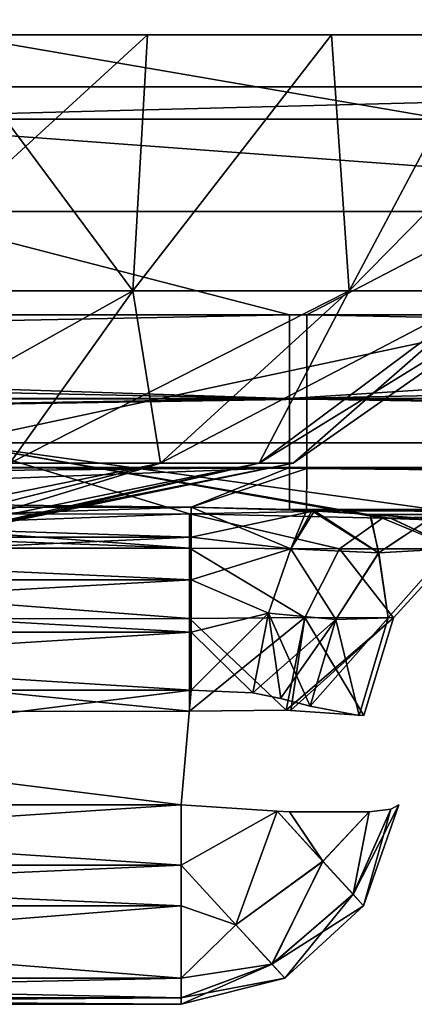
# Model space of a CAD drawing. Header units: millimetres. Extents: x -125 to 125, y -4 to 53.
# Tile 104 of 166: x 40.672 to 41.576, y -3.1 to -0.846. Entities that reach past the tile are written whole.
import ezdxf

# ---------------------------------------------------------------- set-up
doc = ezdxf.new("R2010")
doc.units = ezdxf.units.MM
doc.header["$LTSCALE"] = 65.185185
for name, color, linetype in [('100', 7, 'CONTINUOUS'), ('102', 7, 'CONTINUOUS'), ('108', 7, 'CONTINUOUS'), ('112', 7, 'CONTINUOUS'), ('123', 7, 'CONTINUOUS'), ('124', 7, 'CONTINUOUS'), ('133', 7, 'CONTINUOUS'), ('134', 7, 'CONTINUOUS'), ('137', 7, 'CONTINUOUS'), ('138', 7, 'CONTINUOUS'), ('141', 7, 'CONTINUOUS'), ('147', 7, 'CONTINUOUS'), ('150', 7, 'CONTINUOUS'), ('151', 7, 'CONTINUOUS'), ('153', 7, 'CONTINUOUS'), ('154', 7, 'CONTINUOUS'), ('168', 7, 'CONTINUOUS'), ('169', 7, 'CONTINUOUS'), ('171', 7, 'CONTINUOUS'), ('172', 7, 'CONTINUOUS'), ('174', 7, 'CONTINUOUS'), ('175', 7, 'CONTINUOUS'), ('179', 7, 'CONTINUOUS'), ('180', 7, 'CONTINUOUS'), ('197', 7, 'CONTINUOUS'), ('198', 7, 'CONTINUOUS'), ('199', 7, 'CONTINUOUS'), ('200', 7, 'CONTINUOUS'), ('4', 7, 'CONTINUOUS'), ('84', 7, 'CONTINUOUS'), ('88', 7, 'CONTINUOUS'), ('92', 7, 'CONTINUOUS'), ('96', 7, 'CONTINUOUS')]:
    doc.layers.add(name, color=color, linetype=linetype)

msp = doc.modelspace()

# ---------------------------------------------------------------- linework, layer by layer
at = {"layer": '100', "color": 7, "linetype": 'CONTINUOUS'}
for points in [[(42.9988, -1.2857, 45.6555), (40.5184, -1.8146, 46.4524), (34.399, -1.2857, 45.6305), (42.9988, -1.2857, 45.6555)], [(49.5225, -1.8146, 46.483), (40.5184, -1.8146, 46.4524), (42.9988, -1.2857, 45.6555), (49.5225, -1.8146, 46.483)], [(39.9998, -1.9778, 47.0635), (40.5184, -1.8146, 46.4524), (41.0604, -1.9774, 47.064), (39.9998, -1.9778, 47.0635)], [(40.5184, -1.8146, 46.4524), (49.5225, -1.8146, 46.483), (41.0604, -1.9774, 47.064), (40.5184, -1.8146, 46.4524)], [(41.0604, -1.9774, 47.064), (49.5225, -1.8146, 46.483), (41.5026, -1.9876, 47.1514), (41.0604, -1.9774, 47.064)], [(41.5026, -1.9876, 47.1514), (49.5225, -1.8146, 46.483), (41.5233, -1.9884, 47.1603), (41.5026, -1.9876, 47.1514)], [(49.5225, -1.8146, 46.483), (41.8587, -2, 47.4015), (41.5233, -1.9884, 47.1603), (49.5225, -1.8146, 46.483)]]:
    msp.add_3dface(points, dxfattribs=at)
at = {"layer": '102', "color": 7, "linetype": 'CONTINUOUS'}
for points in [[(34.399, -1.2857, -45.6305), (40.5184, -1.8146, -46.4524), (42.9988, -1.2857, -45.6555), (34.399, -1.2857, -45.6305)], [(40.5184, -1.8146, -46.4524), (49.5225, -1.8146, -46.483), (42.9988, -1.2857, -45.6555), (40.5184, -1.8146, -46.4524)], [(41.0604, -1.9774, -47.064), (40.5184, -1.8146, -46.4524), (39.9998, -1.9778, -47.0635), (41.0604, -1.9774, -47.064)], [(41.8587, -2, -47.4015), (40.5184, -1.8146, -46.4524), (41.5227, -1.9884, -47.16), (41.8587, -2, -47.4015)], [(40.5184, -1.8146, -46.4524), (41.8587, -2, -47.4015), (49.5225, -1.8146, -46.483), (40.5184, -1.8146, -46.4524)], [(41.5026, -1.9876, -47.1514), (40.5184, -1.8146, -46.4524), (41.0604, -1.9774, -47.064), (41.5026, -1.9876, -47.1514)], [(41.5227, -1.9884, -47.16), (40.5184, -1.8146, -46.4524), (41.5026, -1.9876, -47.1514), (41.5227, -1.9884, -47.16)]]:
    msp.add_3dface(points, dxfattribs=at)
at = {"layer": '108', "color": 7, "linetype": 'CONTINUOUS'}
for points in [[(43.0011, -1, -44.9557), (34.4009, -1, -44.9306), (40.1332, -1.0742, -45.3247), (43.0011, -1, -44.9557)], [(43.0011, -1, -44.9557), (40.1332, -1.0742, -45.3247), (49.0517, -1.0742, -45.3546), (43.0011, -1, -44.9557)], [(34.399, -1.2857, -45.6305), (42.9988, -1.2857, -45.6555), (40.1332, -1.0742, -45.3247), (34.399, -1.2857, -45.6305)], [(40.1332, -1.0742, -45.3247), (42.9988, -1.2857, -45.6555), (49.0517, -1.0742, -45.3546), (40.1332, -1.0742, -45.3247)]]:
    msp.add_3dface(points, dxfattribs=at)
at = {"layer": '112', "color": 7, "linetype": 'CONTINUOUS'}
for points in [[(34.4009, -1, 44.9306), (43.0011, -1, 44.9557), (40.1332, -1.0742, 45.3247), (34.4009, -1, 44.9306)], [(43.0011, -1, 44.9557), (49.0517, -1.0742, 45.3546), (40.1332, -1.0742, 45.3247), (43.0011, -1, 44.9557)], [(42.9988, -1.2857, 45.6555), (34.399, -1.2857, 45.6305), (40.1332, -1.0742, 45.3247), (42.9988, -1.2857, 45.6555)], [(49.0517, -1.0742, 45.3546), (42.9988, -1.2857, 45.6555), (40.1332, -1.0742, 45.3247), (49.0517, -1.0742, 45.3546)]]:
    msp.add_3dface(points, dxfattribs=at)
at = {"layer": '123', "color": 7, "linetype": 'CONTINUOUS'}
for points in [[(40.3233, -1.4666, 1.8338), (40.931, -1.4666, 1.6126), (40.4947, -0.8814, 2.1673), (40.3233, -1.4666, 1.8338)], [(40.4947, -0.8814, 2.1673), (40.931, -1.4666, 1.6126), (40.9645, -0.8814, 2.0029), (40.4947, -0.8814, 2.1673)], [(40.931, -1.4666, 1.6126), (41.4264, -1.4666, 1.1969), (41.386, -0.8814, 1.738), (40.931, -1.4666, 1.6126)], [(40.9645, -0.8814, 2.0029), (40.931, -1.4666, 1.6126), (41.386, -0.8814, 1.738), (40.9645, -0.8814, 2.0029)], [(41.386, -0.8814, 1.738), (41.4264, -1.4666, 1.1969), (41.738, -0.8814, 1.386), (41.386, -0.8814, 1.738)], [(41.4264, -1.4666, 1.1969), (41.7498, -1.4666, 0.6369), (41.738, -0.8814, 1.386), (41.4264, -1.4666, 1.1969)], [(40.3233, -1.4666, 1.8338), (40.6491, -1.8612, 1.1243), (40.931, -1.4666, 1.6126), (40.3233, -1.4666, 1.8338)], [(40.6491, -1.8612, 1.1243), (40.9945, -1.8612, 0.8345), (40.931, -1.4666, 1.6126), (40.6491, -1.8612, 1.1243)], [(40.931, -1.4666, 1.6126), (40.9945, -1.8612, 0.8345), (41.4264, -1.4666, 1.1969), (40.931, -1.4666, 1.6126)], [(40.9945, -1.8612, 0.8345), (41.22, -1.8612, 0.444), (41.4264, -1.4666, 1.1969), (40.9945, -1.8612, 0.8345)], [(41.4264, -1.4666, 1.1969), (41.22, -1.8612, 0.444), (41.7498, -1.4666, 0.6369), (41.4264, -1.4666, 1.1969)], [(41.22, -1.8612, 0.444), (41.2983, -1.8612), (41.7498, -1.4666, 0.6369), (41.22, -1.8612, 0.444)], [(41.2983, -1.8612), (41.8621, -1.4666), (41.7498, -1.4666, 0.6369), (41.2983, -1.8612)], [(40.6491, -1.8612, 1.1243), (40.4423, -2, 0.4423), (40.9945, -1.8612, 0.8345), (40.6491, -1.8612, 1.1243)], [(40.4423, -2, 0.4423), (40.5417, -2, 0.3128), (40.9945, -1.8612, 0.8345), (40.4423, -2, 0.4423)], [(40.9945, -1.8612, 0.8345), (40.5417, -2, 0.3128), (41.22, -1.8612, 0.444), (40.9945, -1.8612, 0.8345)], [(40.5417, -2, 0.3128), (40.6042, -2, 0.1619), (41.22, -1.8612, 0.444), (40.5417, -2, 0.3128)], [(40.6042, -2, 0.1619), (40.6256, -2), (41.22, -1.8612, 0.444), (40.6042, -2, 0.1619)], [(41.22, -1.8612, 0.444), (40.6256, -2), (41.2983, -1.8612), (41.22, -1.8612, 0.444)]]:
    msp.add_3dface(points, dxfattribs=at)
at = {"layer": '124', "color": 7, "linetype": 'CONTINUOUS'}
for points in [[(40.9645, -0.8814, -2.0029), (40.3233, -1.4666, -1.8338), (40.4947, -0.8814, -2.1673), (40.9645, -0.8814, -2.0029)], [(40.931, -1.4666, -1.6126), (40.3233, -1.4666, -1.8338), (40.9645, -0.8814, -2.0029), (40.931, -1.4666, -1.6126)], [(41.4264, -1.4666, -1.1969), (40.931, -1.4666, -1.6126), (41.386, -0.8814, -1.738), (41.4264, -1.4666, -1.1969)], [(41.386, -0.8814, -1.738), (40.931, -1.4666, -1.6126), (40.9645, -0.8814, -2.0029), (41.386, -0.8814, -1.738)], [(41.738, -0.8814, -1.386), (41.4264, -1.4666, -1.1969), (41.386, -0.8814, -1.738), (41.738, -0.8814, -1.386)], [(41.7498, -1.4666, -0.6369), (41.4264, -1.4666, -1.1969), (42.0029, -0.8814, -0.9645), (41.7498, -1.4666, -0.6369)], [(42.0029, -0.8814, -0.9645), (41.4264, -1.4666, -1.1969), (41.738, -0.8814, -1.386), (42.0029, -0.8814, -0.9645)], [(40.931, -1.4666, -1.6126), (40.2254, -1.8612, -1.2785), (40.3233, -1.4666, -1.8338), (40.931, -1.4666, -1.6126)], [(40.6491, -1.8612, -1.1243), (40.2254, -1.8612, -1.2785), (40.931, -1.4666, -1.6126), (40.6491, -1.8612, -1.1243)], [(41.4264, -1.4666, -1.1969), (40.6491, -1.8612, -1.1243), (40.931, -1.4666, -1.6126), (41.4264, -1.4666, -1.1969)], [(40.9945, -1.8612, -0.8345), (40.6491, -1.8612, -1.1243), (41.4264, -1.4666, -1.1969), (40.9945, -1.8612, -0.8345)], [(41.7498, -1.4666, -0.6369), (40.9945, -1.8612, -0.8345), (41.4264, -1.4666, -1.1969), (41.7498, -1.4666, -0.6369)], [(41.22, -1.8612, -0.444), (40.9945, -1.8612, -0.8345), (41.7498, -1.4666, -0.6369), (41.22, -1.8612, -0.444)], [(41.8621, -1.4666), (41.22, -1.8612, -0.444), (41.7498, -1.4666, -0.6369), (41.8621, -1.4666)], [(41.8621, -1.4666), (41.2983, -1.8612), (41.22, -1.8612, -0.444), (41.8621, -1.4666)], [(40.4423, -2, -0.4423), (40.3128, -2, -0.5417), (40.9945, -1.8612, -0.8345), (40.4423, -2, -0.4423)], [(40.9945, -1.8612, -0.8345), (40.3128, -2, -0.5417), (40.6491, -1.8612, -1.1243), (40.9945, -1.8612, -0.8345)], [(40.5417, -2, -0.3128), (40.4423, -2, -0.4423), (40.9945, -1.8612, -0.8345), (40.5417, -2, -0.3128)], [(40.6042, -2, -0.1619), (40.5417, -2, -0.3128), (41.22, -1.8612, -0.444), (40.6042, -2, -0.1619)], [(41.22, -1.8612, -0.444), (40.5417, -2, -0.3128), (40.9945, -1.8612, -0.8345), (41.22, -1.8612, -0.444)], [(41.2983, -1.8612), (40.6042, -2, -0.1619), (41.22, -1.8612, -0.444), (41.2983, -1.8612)], [(40.6256, -2), (40.6042, -2, -0.1619), (41.2983, -1.8612), (40.6256, -2)]]:
    msp.add_3dface(points, dxfattribs=at)
at = {"layer": '133', "color": 7, "linetype": 'CONTINUOUS'}
for points in [[(38.9582, -3.1, 48.0119), (41.0418, -3.1, 48.0119), (38.9582, -3.1, 48.6956), (38.9582, -3.1, 48.0119)], [(41.0418, -3.1, 48.0119), (41.0418, -3.1, 48.6956), (38.9582, -3.1, 48.6956), (41.0418, -3.1, 48.0119)]]:
    msp.add_3dface(points, dxfattribs=at)
at = {"layer": '134', "color": 7, "linetype": 'CONTINUOUS'}
for points in [[(41.0648, -2.3811, 49.2167), (38.9352, -2.3811, 49.2167), (41.0418, -2.6436, 49.1937), (41.0648, -2.3811, 49.2167)], [(41.0418, -2.6436, 49.1937), (38.9352, -2.3811, 49.2167), (38.9582, -2.6436, 49.1937), (41.0418, -2.6436, 49.1937)]]:
    msp.add_3dface(points, dxfattribs=at)
at = {"layer": '137', "color": 7, "linetype": 'CONTINUOUS'}
for points in [[(41.0418, -3.1, -48.6956), (41.0418, -3.1, -48.0119), (38.9582, -3.1, -48.0119), (41.0418, -3.1, -48.6956)], [(38.9582, -3.1, -48.6956), (41.0418, -3.1, -48.6956), (38.9582, -3.1, -48.0119), (38.9582, -3.1, -48.6956)]]:
    msp.add_3dface(points, dxfattribs=at)
at = {"layer": '138', "color": 7, "linetype": 'CONTINUOUS'}
for points in [[(38.9582, -2.6436, -49.1937), (38.9352, -2.3811, -49.2167), (41.0648, -2.3811, -49.2167), (38.9582, -2.6436, -49.1937)], [(41.0418, -2.6436, -49.1937), (38.9582, -2.6436, -49.1937), (41.0648, -2.3811, -49.2167), (41.0418, -2.6436, -49.1937)]]:
    msp.add_3dface(points, dxfattribs=at)
at = {"layer": '141', "color": 7, "linetype": 'CONTINUOUS'}
for points in [[(41.4596, -2.8748, 48.0119), (41.5399, -2.6436, 48.0119), (41.4597, -2.8745, 48.6956), (41.4596, -2.8748, 48.0119)], [(41.5399, -2.6436, 48.0119), (41.5399, -2.6436, 48.6956), (41.4597, -2.8745, 48.6956), (41.5399, -2.6436, 48.0119)], [(41.2789, -3.0402, 48.0119), (41.4596, -2.8748, 48.0119), (41.2791, -3.0401, 48.6956), (41.2789, -3.0402, 48.0119)], [(41.2791, -3.0401, 48.6956), (41.4596, -2.8748, 48.0119), (41.4597, -2.8745, 48.6956), (41.2791, -3.0401, 48.6956)], [(41.0418, -3.1, 48.6956), (41.2789, -3.0402, 48.0119), (41.2791, -3.0401, 48.6956), (41.0418, -3.1, 48.6956)], [(41.0418, -3.1, 48.6956), (41.0418, -3.1, 48.0119), (41.2789, -3.0402, 48.0119), (41.0418, -3.1, 48.6956)]]:
    msp.add_3dface(points, dxfattribs=at)
at = {"layer": '147', "color": 7, "linetype": 'CONTINUOUS'}
for points in [[(41.4596, -2.8748, -48.6956), (41.5399, -2.6436, -48.6956), (41.4597, -2.8745, -48.0119), (41.4596, -2.8748, -48.6956)], [(41.5399, -2.6436, -48.6956), (41.5399, -2.6436, -48.0119), (41.4597, -2.8745, -48.0119), (41.5399, -2.6436, -48.6956)], [(41.2789, -3.0402, -48.6956), (41.4596, -2.8748, -48.6956), (41.2791, -3.0401, -48.0119), (41.2789, -3.0402, -48.6956)], [(41.2791, -3.0401, -48.0119), (41.4596, -2.8748, -48.6956), (41.4597, -2.8745, -48.0119), (41.2791, -3.0401, -48.0119)], [(41.0418, -3.1, -48.0119), (41.2789, -3.0402, -48.6956), (41.2791, -3.0401, -48.0119), (41.0418, -3.1, -48.0119)], [(41.0418, -3.1, -48.0119), (41.0418, -3.1, -48.6956), (41.2789, -3.0402, -48.6956), (41.0418, -3.1, -48.0119)]]:
    msp.add_3dface(points, dxfattribs=at)
at = {"layer": '150', "color": 7, "linetype": 'CONTINUOUS'}
for points in [[(41.0418, -2.6436, 49.1937), (38.9582, -2.7815, 49.1615), (41.0418, -2.7812, 49.1616), (41.0418, -2.6436, 49.1937)], [(41.0418, -2.6436, 49.1937), (38.9582, -2.6436, 49.1937), (38.9582, -2.7815, 49.1615), (41.0418, -2.6436, 49.1937)], [(41.0418, -2.7812, 49.1616), (38.9582, -2.7815, 49.1615), (41.0418, -2.8748, 49.1133), (41.0418, -2.7812, 49.1616)], [(38.9582, -2.7815, 49.1615), (38.9582, -2.8748, 49.1133), (41.0418, -2.8748, 49.1133), (38.9582, -2.7815, 49.1615)], [(41.0418, -2.8748, 49.1133), (38.9582, -2.8748, 49.1133), (41.0418, -3.0401, 48.9329), (41.0418, -2.8748, 49.1133)], [(38.9582, -2.8748, 49.1133), (38.9582, -3.0401, 48.9329), (41.0418, -3.0401, 48.9329), (38.9582, -2.8748, 49.1133)], [(38.9582, -3.0401, 48.9329), (38.9582, -3.0848, 48.818), (41.0418, -3.0848, 48.818), (38.9582, -3.0401, 48.9329)], [(41.0418, -3.0401, 48.9329), (38.9582, -3.0401, 48.9329), (41.0418, -3.0848, 48.818), (41.0418, -3.0401, 48.9329)], [(38.9582, -3.0848, 48.818), (38.9582, -3.1, 48.6956), (41.0418, -3.0848, 48.818), (38.9582, -3.0848, 48.818)], [(38.9582, -3.1, 48.6956), (41.0418, -3.1, 48.6956), (41.0418, -3.0848, 48.818), (38.9582, -3.1, 48.6956)]]:
    msp.add_3dface(points, dxfattribs=at)
at = {"layer": '151', "color": 7, "linetype": 'CONTINUOUS'}
for points in [[(41.0418, -2.6436, 49.1937), (41.0418, -2.7812, 49.1616), (41.2616, -2.6582, 49.141), (41.0418, -2.6436, 49.1937)], [(41.2616, -2.6582, 49.141), (41.0418, -2.7812, 49.1616), (41.167, -2.9178, 49.0608), (41.2616, -2.6582, 49.141)], [(41.3664, -2.7727, 49.0345), (41.2616, -2.6582, 49.141), (41.167, -2.9178, 49.0608), (41.3664, -2.7727, 49.0345)], [(41.2616, -2.6582, 49.141), (41.3664, -2.7727, 49.0345), (41.2898, -2.6593, 49.1257), (41.2616, -2.6582, 49.141)], [(41.4355, -2.8481, 48.8786), (41.4597, -2.8745, 48.6956), (41.5222, -2.6533, 48.8239), (41.4355, -2.8481, 48.8786)], [(41.472, -2.6593, 48.9435), (41.4355, -2.8481, 48.8786), (41.5222, -2.6533, 48.8239), (41.472, -2.6593, 48.9435)], [(41.4597, -2.8745, 48.6956), (41.5399, -2.6436, 48.6956), (41.5222, -2.6533, 48.8239), (41.4597, -2.8745, 48.6956)], [(41.2898, -2.6593, 49.1257), (41.3664, -2.7727, 49.0345), (41.472, -2.6593, 48.9435), (41.2898, -2.6593, 49.1257)], [(41.3664, -2.7727, 49.0345), (41.4355, -2.8481, 48.8786), (41.472, -2.6593, 48.9435), (41.3664, -2.7727, 49.0345)], [(41.0418, -2.7812, 49.1616), (41.0418, -2.8748, 49.1133), (41.167, -2.9178, 49.0608), (41.0418, -2.7812, 49.1616)], [(41.2498, -3.0081, 48.8962), (41.3664, -2.7727, 49.0345), (41.167, -2.9178, 49.0608), (41.2498, -3.0081, 48.8962)], [(41.4355, -2.8481, 48.8786), (41.3664, -2.7727, 49.0345), (41.2498, -3.0081, 48.8962), (41.4355, -2.8481, 48.8786)], [(41.2791, -3.0401, 48.6956), (41.4355, -2.8481, 48.8786), (41.2498, -3.0081, 48.8962), (41.2791, -3.0401, 48.6956)], [(41.2791, -3.0401, 48.6956), (41.4597, -2.8745, 48.6956), (41.4355, -2.8481, 48.8786), (41.2791, -3.0401, 48.6956)], [(41.0418, -2.8748, 49.1133), (41.0418, -3.0401, 48.9329), (41.167, -2.9178, 49.0608), (41.0418, -2.8748, 49.1133)], [(41.0418, -3.0401, 48.9329), (41.2498, -3.0081, 48.8962), (41.167, -2.9178, 49.0608), (41.0418, -3.0401, 48.9329)], [(41.0418, -3.0848, 48.818), (41.0418, -3.1, 48.6956), (41.2498, -3.0081, 48.8962), (41.0418, -3.0848, 48.818)], [(41.0418, -3.1, 48.6956), (41.2791, -3.0401, 48.6956), (41.2498, -3.0081, 48.8962), (41.0418, -3.1, 48.6956)], [(41.0418, -3.0401, 48.9329), (41.0418, -3.0848, 48.818), (41.2498, -3.0081, 48.8962), (41.0418, -3.0401, 48.9329)]]:
    msp.add_3dface(points, dxfattribs=at)
at = {"layer": '153', "color": 7, "linetype": 'CONTINUOUS'}
for points in [[(41.0418, -2.7815, 47.546), (38.9582, -2.6436, 47.5138), (41.0418, -2.6436, 47.5138), (41.0418, -2.7815, 47.546)], [(38.9582, -2.7812, 47.5459), (38.9582, -2.6436, 47.5138), (41.0418, -2.7815, 47.546), (38.9582, -2.7812, 47.5459)], [(38.9582, -2.8748, 47.5942), (38.9582, -2.7812, 47.5459), (41.0418, -2.7815, 47.546), (38.9582, -2.8748, 47.5942)], [(41.0418, -2.8748, 47.5942), (38.9582, -2.8748, 47.5942), (41.0418, -2.7815, 47.546), (41.0418, -2.8748, 47.5942)], [(41.0418, -3.0401, 47.7746), (38.9582, -3.0401, 47.7746), (41.0418, -2.8748, 47.5942), (41.0418, -3.0401, 47.7746)], [(38.9582, -3.0401, 47.7746), (38.9582, -2.8748, 47.5942), (41.0418, -2.8748, 47.5942), (38.9582, -3.0401, 47.7746)], [(41.0418, -3.0848, 47.8896), (38.9582, -3.0848, 47.8896), (41.0418, -3.0401, 47.7746), (41.0418, -3.0848, 47.8896)], [(38.9582, -3.0848, 47.8896), (38.9582, -3.0401, 47.7746), (41.0418, -3.0401, 47.7746), (38.9582, -3.0848, 47.8896)], [(41.0418, -3.1, 48.0119), (38.9582, -3.0848, 47.8896), (41.0418, -3.0848, 47.8896), (41.0418, -3.1, 48.0119)], [(41.0418, -3.1, 48.0119), (38.9582, -3.1, 48.0119), (38.9582, -3.0848, 47.8896), (41.0418, -3.1, 48.0119)]]:
    msp.add_3dface(points, dxfattribs=at)
at = {"layer": '154', "color": 7, "linetype": 'CONTINUOUS'}
for points in [[(41.0418, -2.7815, 47.546), (41.0418, -2.6436, 47.5138), (41.2612, -2.6582, 47.5664), (41.0418, -2.7815, 47.546)], [(41.1669, -2.918, 47.6469), (41.0418, -2.7815, 47.546), (41.2612, -2.6582, 47.5664), (41.1669, -2.918, 47.6469)], [(41.3662, -2.7728, 47.6729), (41.1669, -2.918, 47.6469), (41.2612, -2.6582, 47.5664), (41.3662, -2.7728, 47.6729)], [(41.3662, -2.7728, 47.6729), (41.2612, -2.6582, 47.5664), (41.2898, -2.6593, 47.5818), (41.3662, -2.7728, 47.6729)], [(41.5399, -2.6436, 48.0119), (41.4596, -2.8748, 48.0119), (41.4353, -2.8483, 47.8288), (41.5399, -2.6436, 48.0119)], [(41.5399, -2.6436, 48.0119), (41.4353, -2.8483, 47.8288), (41.5222, -2.6533, 47.8836), (41.5399, -2.6436, 48.0119)], [(41.5222, -2.6533, 47.8836), (41.4353, -2.8483, 47.8288), (41.472, -2.6593, 47.764), (41.5222, -2.6533, 47.8836)], [(41.472, -2.6593, 47.764), (41.3662, -2.7728, 47.6729), (41.2898, -2.6593, 47.5818), (41.472, -2.6593, 47.764)], [(41.4353, -2.8483, 47.8288), (41.3662, -2.7728, 47.6729), (41.472, -2.6593, 47.764), (41.4353, -2.8483, 47.8288)], [(41.0418, -2.8748, 47.5942), (41.0418, -2.7815, 47.546), (41.1669, -2.918, 47.6469), (41.0418, -2.8748, 47.5942)], [(41.2496, -3.0082, 47.8115), (41.1669, -2.918, 47.6469), (41.3662, -2.7728, 47.6729), (41.2496, -3.0082, 47.8115)], [(41.4353, -2.8483, 47.8288), (41.2496, -3.0082, 47.8115), (41.3662, -2.7728, 47.6729), (41.4353, -2.8483, 47.8288)], [(41.4596, -2.8748, 48.0119), (41.2496, -3.0082, 47.8115), (41.4353, -2.8483, 47.8288), (41.4596, -2.8748, 48.0119)], [(41.0418, -3.0401, 47.7746), (41.0418, -2.8748, 47.5942), (41.1669, -2.918, 47.6469), (41.0418, -3.0401, 47.7746)], [(41.4596, -2.8748, 48.0119), (41.2789, -3.0402, 48.0119), (41.2496, -3.0082, 47.8115), (41.4596, -2.8748, 48.0119)], [(41.2496, -3.0082, 47.8115), (41.0418, -3.0401, 47.7746), (41.1669, -2.918, 47.6469), (41.2496, -3.0082, 47.8115)], [(41.2789, -3.0402, 48.0119), (41.0418, -3.0848, 47.8896), (41.2496, -3.0082, 47.8115), (41.2789, -3.0402, 48.0119)], [(41.0418, -3.0848, 47.8896), (41.0418, -3.0401, 47.7746), (41.2496, -3.0082, 47.8115), (41.0418, -3.0848, 47.8896)], [(41.2789, -3.0402, 48.0119), (41.0418, -3.1, 48.0119), (41.0418, -3.0848, 47.8896), (41.2789, -3.0402, 48.0119)]]:
    msp.add_3dface(points, dxfattribs=at)
at = {"layer": '168', "color": 7, "linetype": 'CONTINUOUS'}
for points in [[(38.9582, -2.6436, -47.5138), (38.9582, -2.7815, -47.546), (41.0418, -2.6436, -47.5138), (38.9582, -2.6436, -47.5138)], [(41.0418, -2.6436, -47.5138), (38.9582, -2.7815, -47.546), (41.0418, -2.7812, -47.5459), (41.0418, -2.6436, -47.5138)], [(41.0418, -2.7812, -47.5459), (38.9582, -2.7815, -47.546), (41.0418, -2.8748, -47.5942), (41.0418, -2.7812, -47.5459)], [(38.9582, -2.7815, -47.546), (38.9582, -2.8748, -47.5942), (41.0418, -2.8748, -47.5942), (38.9582, -2.7815, -47.546)], [(38.9582, -2.8748, -47.5942), (38.9582, -3.0401, -47.7746), (41.0418, -3.0401, -47.7746), (38.9582, -2.8748, -47.5942)], [(41.0418, -2.8748, -47.5942), (38.9582, -2.8748, -47.5942), (41.0418, -3.0401, -47.7746), (41.0418, -2.8748, -47.5942)], [(38.9582, -3.0401, -47.7746), (38.9582, -3.0848, -47.8896), (41.0418, -3.0848, -47.8896), (38.9582, -3.0401, -47.7746)], [(41.0418, -3.0401, -47.7746), (38.9582, -3.0401, -47.7746), (41.0418, -3.0848, -47.8896), (41.0418, -3.0401, -47.7746)], [(38.9582, -3.0848, -47.8896), (38.9582, -3.1, -48.0119), (41.0418, -3.0848, -47.8896), (38.9582, -3.0848, -47.8896)], [(38.9582, -3.1, -48.0119), (41.0418, -3.1, -48.0119), (41.0418, -3.0848, -47.8896), (38.9582, -3.1, -48.0119)]]:
    msp.add_3dface(points, dxfattribs=at)
at = {"layer": '169', "color": 7, "linetype": 'CONTINUOUS'}
for points in [[(41.0418, -2.6436, -47.5138), (41.0418, -2.7812, -47.5459), (41.2616, -2.6582, -47.5666), (41.0418, -2.6436, -47.5138)], [(41.2616, -2.6582, -47.5666), (41.0418, -2.7812, -47.5459), (41.167, -2.9178, -47.6467), (41.2616, -2.6582, -47.5666)], [(41.3664, -2.7727, -47.673), (41.2616, -2.6582, -47.5666), (41.167, -2.9178, -47.6467), (41.3664, -2.7727, -47.673)], [(41.2616, -2.6582, -47.5666), (41.3664, -2.7727, -47.673), (41.2898, -2.6593, -47.5818), (41.2616, -2.6582, -47.5666)], [(41.4355, -2.8481, -47.829), (41.4597, -2.8745, -48.0119), (41.5222, -2.6533, -47.8836), (41.4355, -2.8481, -47.829)], [(41.472, -2.6593, -47.764), (41.4355, -2.8481, -47.829), (41.5222, -2.6533, -47.8836), (41.472, -2.6593, -47.764)], [(41.4597, -2.8745, -48.0119), (41.5399, -2.6436, -48.0119), (41.5222, -2.6533, -47.8836), (41.4597, -2.8745, -48.0119)], [(41.2898, -2.6593, -47.5818), (41.3664, -2.7727, -47.673), (41.472, -2.6593, -47.764), (41.2898, -2.6593, -47.5818)], [(41.3664, -2.7727, -47.673), (41.4355, -2.8481, -47.829), (41.472, -2.6593, -47.764), (41.3664, -2.7727, -47.673)], [(41.0418, -2.7812, -47.5459), (41.0418, -2.8748, -47.5942), (41.167, -2.9178, -47.6467), (41.0418, -2.7812, -47.5459)], [(41.2498, -3.0081, -47.8114), (41.3664, -2.7727, -47.673), (41.167, -2.9178, -47.6467), (41.2498, -3.0081, -47.8114)], [(41.4355, -2.8481, -47.829), (41.3664, -2.7727, -47.673), (41.2498, -3.0081, -47.8114), (41.4355, -2.8481, -47.829)], [(41.2791, -3.0401, -48.0119), (41.4355, -2.8481, -47.829), (41.2498, -3.0081, -47.8114), (41.2791, -3.0401, -48.0119)], [(41.2791, -3.0401, -48.0119), (41.4597, -2.8745, -48.0119), (41.4355, -2.8481, -47.829), (41.2791, -3.0401, -48.0119)], [(41.0418, -2.8748, -47.5942), (41.0418, -3.0401, -47.7746), (41.167, -2.9178, -47.6467), (41.0418, -2.8748, -47.5942)], [(41.0418, -3.0401, -47.7746), (41.2498, -3.0081, -47.8114), (41.167, -2.9178, -47.6467), (41.0418, -3.0401, -47.7746)], [(41.0418, -3.0401, -47.7746), (41.0418, -3.0848, -47.8896), (41.2498, -3.0081, -47.8114), (41.0418, -3.0401, -47.7746)], [(41.0418, -3.0848, -47.8896), (41.0418, -3.1, -48.0119), (41.2498, -3.0081, -47.8114), (41.0418, -3.0848, -47.8896)], [(41.0418, -3.1, -48.0119), (41.2791, -3.0401, -48.0119), (41.2498, -3.0081, -47.8114), (41.0418, -3.1, -48.0119)]]:
    msp.add_3dface(points, dxfattribs=at)
at = {"layer": '171', "color": 7, "linetype": 'CONTINUOUS'}
for points in [[(38.9582, -2.7812, -49.1616), (38.9582, -2.6436, -49.1937), (41.0418, -2.7815, -49.1615), (38.9582, -2.7812, -49.1616)], [(38.9582, -2.6436, -49.1937), (41.0418, -2.6436, -49.1937), (41.0418, -2.7815, -49.1615), (38.9582, -2.6436, -49.1937)], [(38.9582, -2.8748, -49.1133), (38.9582, -2.7812, -49.1616), (41.0418, -2.7815, -49.1615), (38.9582, -2.8748, -49.1133)], [(41.0418, -2.8748, -49.1133), (38.9582, -2.8748, -49.1133), (41.0418, -2.7815, -49.1615), (41.0418, -2.8748, -49.1133)], [(38.9582, -3.0401, -48.9329), (38.9582, -2.8748, -49.1133), (41.0418, -2.8748, -49.1133), (38.9582, -3.0401, -48.9329)], [(41.0418, -3.0401, -48.9329), (38.9582, -3.0401, -48.9329), (41.0418, -2.8748, -49.1133), (41.0418, -3.0401, -48.9329)], [(38.9582, -3.0848, -48.818), (38.9582, -3.0401, -48.9329), (41.0418, -3.0401, -48.9329), (38.9582, -3.0848, -48.818)], [(41.0418, -3.0848, -48.818), (38.9582, -3.0848, -48.818), (41.0418, -3.0401, -48.9329), (41.0418, -3.0848, -48.818)], [(41.0418, -3.1, -48.6956), (38.9582, -3.1, -48.6956), (38.9582, -3.0848, -48.818), (41.0418, -3.1, -48.6956)], [(41.0418, -3.1, -48.6956), (38.9582, -3.0848, -48.818), (41.0418, -3.0848, -48.818), (41.0418, -3.1, -48.6956)]]:
    msp.add_3dface(points, dxfattribs=at)
at = {"layer": '172', "color": 7, "linetype": 'CONTINUOUS'}
for points in [[(41.0418, -2.7815, -49.1615), (41.0418, -2.6436, -49.1937), (41.2612, -2.6582, -49.1411), (41.0418, -2.7815, -49.1615)], [(41.1669, -2.918, -49.0606), (41.0418, -2.7815, -49.1615), (41.2612, -2.6582, -49.1411), (41.1669, -2.918, -49.0606)], [(41.3662, -2.7728, -49.0346), (41.1669, -2.918, -49.0606), (41.2612, -2.6582, -49.1411), (41.3662, -2.7728, -49.0346)], [(41.3662, -2.7728, -49.0346), (41.2612, -2.6582, -49.1411), (41.2898, -2.6593, -49.1257), (41.3662, -2.7728, -49.0346)], [(41.5399, -2.6436, -48.6956), (41.4353, -2.8483, -48.8787), (41.5222, -2.6533, -48.8239), (41.5399, -2.6436, -48.6956)], [(41.5399, -2.6436, -48.6956), (41.4596, -2.8748, -48.6956), (41.4353, -2.8483, -48.8787), (41.5399, -2.6436, -48.6956)], [(41.5222, -2.6533, -48.8239), (41.4353, -2.8483, -48.8787), (41.472, -2.6593, -48.9435), (41.5222, -2.6533, -48.8239)], [(41.472, -2.6593, -48.9435), (41.3662, -2.7728, -49.0346), (41.2898, -2.6593, -49.1257), (41.472, -2.6593, -48.9435)], [(41.4353, -2.8483, -48.8787), (41.3662, -2.7728, -49.0346), (41.472, -2.6593, -48.9435), (41.4353, -2.8483, -48.8787)], [(41.0418, -2.8748, -49.1133), (41.0418, -2.7815, -49.1615), (41.1669, -2.918, -49.0606), (41.0418, -2.8748, -49.1133)], [(41.2496, -3.0082, -48.896), (41.1669, -2.918, -49.0606), (41.3662, -2.7728, -49.0346), (41.2496, -3.0082, -48.896)], [(41.4353, -2.8483, -48.8787), (41.2496, -3.0082, -48.896), (41.3662, -2.7728, -49.0346), (41.4353, -2.8483, -48.8787)], [(41.4596, -2.8748, -48.6956), (41.2496, -3.0082, -48.896), (41.4353, -2.8483, -48.8787), (41.4596, -2.8748, -48.6956)], [(41.0418, -3.0401, -48.9329), (41.0418, -2.8748, -49.1133), (41.1669, -2.918, -49.0606), (41.0418, -3.0401, -48.9329)], [(41.4596, -2.8748, -48.6956), (41.2789, -3.0402, -48.6956), (41.2496, -3.0082, -48.896), (41.4596, -2.8748, -48.6956)], [(41.2496, -3.0082, -48.896), (41.0418, -3.0401, -48.9329), (41.1669, -2.918, -49.0606), (41.2496, -3.0082, -48.896)], [(41.2789, -3.0402, -48.6956), (41.0418, -3.0848, -48.818), (41.2496, -3.0082, -48.896), (41.2789, -3.0402, -48.6956)], [(41.0418, -3.0848, -48.818), (41.0418, -3.0401, -48.9329), (41.2496, -3.0082, -48.896), (41.0418, -3.0848, -48.818)], [(41.2789, -3.0402, -48.6956), (41.0418, -3.1, -48.6956), (41.0418, -3.0848, -48.818), (41.2789, -3.0402, -48.6956)]]:
    msp.add_3dface(points, dxfattribs=at)
at = {"layer": '174', "color": 7, "linetype": 'CONTINUOUS'}
for points in [[(41.3473, -1.9705, 49.5031), (41.0648, -1.9623, 49.5244), (41.0648, -2.0309, 49.4067), (41.3473, -1.9705, 49.5031)], [(41.2898, -1.9676, 49.511), (41.0648, -1.9623, 49.5244), (41.3473, -1.9705, 49.5031), (41.2898, -1.9676, 49.511)], [(41.3473, -1.9705, 49.5031), (41.0648, -2.0309, 49.4067), (41.2926, -2.0573, 49.3564), (41.3473, -1.9705, 49.5031)], [(41.3473, -1.9705, 49.5031), (41.2926, -2.0573, 49.3564), (41.4941, -2.0668, 49.2847), (41.3473, -1.9705, 49.5031)], [(41.4741, -1.9787, 49.4785), (41.3473, -1.9705, 49.5031), (41.4941, -2.0668, 49.2847), (41.4741, -1.9787, 49.4785)], [(41.6116, -1.9888, 49.4392), (41.4741, -1.9787, 49.4785), (41.4941, -2.0668, 49.2847), (41.6116, -1.9888, 49.4392)], [(41.6116, -1.9888, 49.4392), (41.4941, -2.0668, 49.2847), (41.6556, -2.0572, 49.1893), (41.6116, -1.9888, 49.4392)], [(41.0648, -2.0309, 49.4067), (41.0648, -2.1286, 49.3118), (41.2926, -2.0573, 49.3564), (41.0648, -2.0309, 49.4067)], [(41.2926, -2.0573, 49.3564), (41.0648, -2.1286, 49.3118), (41.2417, -2.2048, 49.2444), (41.2926, -2.0573, 49.3564)], [(41.2926, -2.0573, 49.3564), (41.2417, -2.2048, 49.2444), (41.3963, -2.2189, 49.1745), (41.2926, -2.0573, 49.3564)], [(41.4941, -2.0668, 49.2847), (41.2926, -2.0573, 49.3564), (41.3963, -2.2189, 49.1745), (41.4941, -2.0668, 49.2847)], [(41.4941, -2.0668, 49.2847), (41.3963, -2.2189, 49.1745), (41.5157, -2.2156, 49.0776), (41.4941, -2.0668, 49.2847)], [(41.6556, -2.0572, 49.1893), (41.4941, -2.0668, 49.2847), (41.5157, -2.2156, 49.0776), (41.6556, -2.0572, 49.1893)], [(41.0648, -2.1286, 49.3118), (41.0648, -2.2483, 49.2469), (41.2417, -2.2048, 49.2444), (41.0648, -2.1286, 49.3118)], [(41.2417, -2.2048, 49.2444), (41.0648, -2.3811, 49.2167), (41.2062, -2.387, 49.1956), (41.2417, -2.2048, 49.2444)], [(41.0648, -2.2483, 49.2469), (41.0648, -2.3811, 49.2167), (41.2417, -2.2048, 49.2444), (41.0648, -2.2483, 49.2469)], [(41.2417, -2.2048, 49.2444), (41.2062, -2.387, 49.1956), (41.3963, -2.2189, 49.1745), (41.2417, -2.2048, 49.2444)], [(41.2062, -2.387, 49.1956), (41.2693, -2.3998, 49.1706), (41.3963, -2.2189, 49.1745), (41.2062, -2.387, 49.1956)], [(41.3963, -2.2189, 49.1745), (41.2693, -2.3998, 49.1706), (41.3373, -2.4175, 49.1306), (41.3963, -2.2189, 49.1745)], [(41.3963, -2.2189, 49.1745), (41.3373, -2.4175, 49.1306), (41.5157, -2.2156, 49.0776), (41.3963, -2.2189, 49.1745)], [(41.3373, -2.4175, 49.1306), (41.4492, -2.439, 49.0245), (41.5157, -2.2156, 49.0776), (41.3373, -2.4175, 49.1306)]]:
    msp.add_3dface(points, dxfattribs=at)
at = {"layer": '175', "color": 7, "linetype": 'CONTINUOUS'}
for points in [[(41.0648, -1.9623, 49.5244), (38.9352, -1.9623, 49.5244), (38.9352, -2.0309, 49.4067), (41.0648, -1.9623, 49.5244)], [(41.0648, -2.0309, 49.4067), (41.0648, -1.9623, 49.5244), (38.9352, -2.0309, 49.4067), (41.0648, -2.0309, 49.4067)], [(41.0648, -2.1286, 49.3118), (41.0648, -2.0309, 49.4067), (38.9352, -2.1286, 49.3118), (41.0648, -2.1286, 49.3118)], [(38.9352, -2.1286, 49.3118), (41.0648, -2.0309, 49.4067), (38.9352, -2.0309, 49.4067), (38.9352, -2.1286, 49.3118)], [(41.0648, -2.2483, 49.2469), (41.0648, -2.1286, 49.3118), (38.9352, -2.2483, 49.2469), (41.0648, -2.2483, 49.2469)], [(38.9352, -2.2483, 49.2469), (41.0648, -2.1286, 49.3118), (38.9352, -2.1286, 49.3118), (38.9352, -2.2483, 49.2469)], [(38.9352, -2.3811, 49.2167), (41.0648, -2.2483, 49.2469), (38.9352, -2.2483, 49.2469), (38.9352, -2.3811, 49.2167)], [(38.9352, -2.3811, 49.2167), (41.0648, -2.3811, 49.2167), (41.0648, -2.2483, 49.2469), (38.9352, -2.3811, 49.2167)]]:
    msp.add_3dface(points, dxfattribs=at)
at = {"layer": '179', "color": 7, "linetype": 'CONTINUOUS'}
for points in [[(38.9393, -1.9782, 47.063), (39.9998, -1.9778, 47.0635), (41.0604, -2.0558, 47.2727), (38.9393, -1.9782, 47.063)], [(38.9393, -2.0563, 47.2722), (38.9393, -1.9782, 47.063), (41.0604, -2.0558, 47.2727), (38.9393, -2.0563, 47.2722)], [(39.9998, -1.9778, 47.0635), (41.0604, -1.9774, 47.064), (41.0604, -2.0558, 47.2727), (39.9998, -1.9778, 47.0635)], [(41.0605, -2.2172, 47.4266), (38.9393, -2.0563, 47.2722), (41.0604, -2.0558, 47.2727), (41.0605, -2.2172, 47.4266)], [(38.9394, -2.2177, 47.4265), (38.9393, -2.0563, 47.2722), (41.0605, -2.2172, 47.4266), (38.9394, -2.2177, 47.4265)], [(41.0606, -2.4294, 47.4951), (38.9394, -2.2177, 47.4265), (41.0605, -2.2172, 47.4266), (41.0606, -2.4294, 47.4951)], [(38.9394, -2.2177, 47.4265), (41.0606, -2.4294, 47.4951), (40, -2.4298, 47.4951), (38.9394, -2.2177, 47.4265)]]:
    msp.add_3dface(points, dxfattribs=at)
at = {"layer": '180', "color": 7, "linetype": 'CONTINUOUS'}
for points in [[(41.0604, -1.9774, 47.064), (41.5026, -1.9876, 47.1514), (41.404, -2.0573, 47.3409), (41.0604, -1.9774, 47.064)], [(41.0604, -2.0558, 47.2727), (41.0604, -1.9774, 47.064), (41.404, -2.0573, 47.3409), (41.0604, -2.0558, 47.2727)], [(41.5026, -1.9876, 47.1514), (41.6721, -2.0572, 47.5398), (41.404, -2.0573, 47.3409), (41.5026, -1.9876, 47.1514)], [(41.5026, -1.9876, 47.1514), (41.5233, -1.9884, 47.1603), (41.6721, -2.0572, 47.5398), (41.5026, -1.9876, 47.1514)], [(41.5233, -1.9884, 47.1603), (41.8587, -2, 47.4015), (41.6721, -2.0572, 47.5398), (41.5233, -1.9884, 47.1603)], [(41.0605, -2.2172, 47.4266), (41.0604, -2.0558, 47.2727), (41.325, -2.2145, 47.4826), (41.0605, -2.2172, 47.4266)], [(41.0604, -2.0558, 47.2727), (41.404, -2.0573, 47.3409), (41.325, -2.2145, 47.4826), (41.0604, -2.0558, 47.2727)], [(41.404, -2.0573, 47.3409), (41.5282, -2.2157, 47.6464), (41.325, -2.2145, 47.4826), (41.404, -2.0573, 47.3409)], [(41.6721, -2.0572, 47.5398), (41.5282, -2.2157, 47.6464), (41.404, -2.0573, 47.3409), (41.6721, -2.0572, 47.5398)], [(41.0605, -2.2172, 47.4266), (41.325, -2.2145, 47.4826), (41.2824, -2.4269, 47.5466), (41.0605, -2.2172, 47.4266)], [(41.0606, -2.4294, 47.4951), (41.0605, -2.2172, 47.4266), (41.2824, -2.4269, 47.5466), (41.0606, -2.4294, 47.4951)], [(41.2824, -2.4269, 47.5466), (41.325, -2.2145, 47.4826), (41.2927, -2.4275, 47.552), (41.2824, -2.4269, 47.5466)], [(41.325, -2.2145, 47.4826), (41.4599, -2.4393, 47.697), (41.2927, -2.4275, 47.552), (41.325, -2.2145, 47.4826)], [(41.5282, -2.2157, 47.6464), (41.4599, -2.4393, 47.697), (41.325, -2.2145, 47.4826), (41.5282, -2.2157, 47.6464)]]:
    msp.add_3dface(points, dxfattribs=at)
at = {"layer": '197', "color": 7, "linetype": 'CONTINUOUS'}
for points in [[(41.0604, -1.9774, -47.064), (38.9393, -2.0563, -47.2722), (41.0604, -2.0558, -47.2727), (41.0604, -1.9774, -47.064)], [(41.0604, -1.9774, -47.064), (39.9998, -1.9778, -47.0635), (38.9393, -2.0563, -47.2722), (41.0604, -1.9774, -47.064)], [(41.0604, -2.0558, -47.2727), (38.9393, -2.0563, -47.2722), (41.0605, -2.2172, -47.4266), (41.0604, -2.0558, -47.2727)], [(38.9393, -2.0563, -47.2722), (38.9394, -2.2177, -47.4265), (41.0605, -2.2172, -47.4266), (38.9393, -2.0563, -47.2722)], [(41.0605, -2.2172, -47.4266), (38.9394, -2.2177, -47.4265), (41.0606, -2.4294, -47.4951), (41.0605, -2.2172, -47.4266)], [(41.0606, -2.4294, -47.4951), (38.9394, -2.2177, -47.4265), (40, -2.4298, -47.4951), (41.0606, -2.4294, -47.4951)]]:
    msp.add_3dface(points, dxfattribs=at)
at = {"layer": '198', "color": 7, "linetype": 'CONTINUOUS'}
for points in [[(41.0604, -1.9774, -47.064), (41.0604, -2.0558, -47.2727), (41.404, -2.0573, -47.3409), (41.0604, -1.9774, -47.064)], [(41.5026, -1.9876, -47.1514), (41.0604, -1.9774, -47.064), (41.404, -2.0573, -47.3409), (41.5026, -1.9876, -47.1514)], [(41.6721, -2.0572, -47.5398), (41.5026, -1.9876, -47.1514), (41.404, -2.0573, -47.3409), (41.6721, -2.0572, -47.5398)], [(41.5227, -1.9884, -47.16), (41.5026, -1.9876, -47.1514), (41.6721, -2.0572, -47.5398), (41.5227, -1.9884, -47.16)], [(41.8587, -2, -47.4015), (41.5227, -1.9884, -47.16), (41.6721, -2.0572, -47.5398), (41.8587, -2, -47.4015)], [(41.0604, -2.0558, -47.2727), (41.325, -2.2145, -47.4827), (41.404, -2.0573, -47.3409), (41.0604, -2.0558, -47.2727)], [(41.0604, -2.0558, -47.2727), (41.0605, -2.2172, -47.4266), (41.325, -2.2145, -47.4827), (41.0604, -2.0558, -47.2727)], [(41.325, -2.2145, -47.4827), (41.5282, -2.2157, -47.6464), (41.404, -2.0573, -47.3409), (41.325, -2.2145, -47.4827)], [(41.5282, -2.2157, -47.6464), (41.6721, -2.0572, -47.5398), (41.404, -2.0573, -47.3409), (41.5282, -2.2157, -47.6464)], [(41.0605, -2.2172, -47.4266), (41.0606, -2.4294, -47.4951), (41.325, -2.2145, -47.4827), (41.0605, -2.2172, -47.4266)], [(41.0606, -2.4294, -47.4951), (41.2824, -2.4269, -47.5466), (41.325, -2.2145, -47.4827), (41.0606, -2.4294, -47.4951)], [(41.2824, -2.4269, -47.5466), (41.5282, -2.2157, -47.6464), (41.325, -2.2145, -47.4827), (41.2824, -2.4269, -47.5466)], [(41.2924, -2.4275, -47.5518), (41.5282, -2.2157, -47.6464), (41.2824, -2.4269, -47.5466), (41.2924, -2.4275, -47.5518)], [(41.4599, -2.4393, -47.697), (41.5282, -2.2157, -47.6464), (41.2924, -2.4275, -47.5518), (41.4599, -2.4393, -47.697)]]:
    msp.add_3dface(points, dxfattribs=at)
at = {"layer": '199', "color": 7, "linetype": 'CONTINUOUS'}
for points in [[(41.0648, -1.9623, -49.5244), (41.329, -1.9695, -49.5059), (41.2926, -2.0573, -49.3565), (41.0648, -1.9623, -49.5244)], [(41.0648, -2.0309, -49.4067), (41.0648, -1.9623, -49.5244), (41.2926, -2.0573, -49.3565), (41.0648, -2.0309, -49.4067)], [(41.329, -1.9695, -49.5059), (41.3412, -1.9702, -49.5041), (41.2926, -2.0573, -49.3565), (41.329, -1.9695, -49.5059)], [(41.2926, -2.0573, -49.3565), (41.3412, -1.9702, -49.5041), (41.494, -2.0668, -49.2846), (41.2926, -2.0573, -49.3565)], [(41.3412, -1.9702, -49.5041), (41.4756, -1.9788, -49.4782), (41.494, -2.0668, -49.2846), (41.3412, -1.9702, -49.5041)], [(41.4756, -1.9788, -49.4782), (41.6116, -1.9888, -49.4392), (41.494, -2.0668, -49.2846), (41.4756, -1.9788, -49.4782)], [(41.494, -2.0668, -49.2846), (41.6116, -1.9888, -49.4392), (41.6556, -2.0572, -49.1893), (41.494, -2.0668, -49.2846)], [(41.0648, -2.1286, -49.3118), (41.0648, -2.0309, -49.4067), (41.2926, -2.0573, -49.3565), (41.0648, -2.1286, -49.3118)], [(41.2417, -2.2047, -49.2445), (41.0648, -2.1286, -49.3118), (41.2926, -2.0573, -49.3565), (41.2417, -2.2047, -49.2445)], [(41.2417, -2.2047, -49.2445), (41.2926, -2.0573, -49.3565), (41.3963, -2.2189, -49.1745), (41.2417, -2.2047, -49.2445)], [(41.3963, -2.2189, -49.1745), (41.2926, -2.0573, -49.3565), (41.494, -2.0668, -49.2846), (41.3963, -2.2189, -49.1745)], [(41.3963, -2.2189, -49.1745), (41.494, -2.0668, -49.2846), (41.5157, -2.2156, -49.0776), (41.3963, -2.2189, -49.1745)], [(41.5157, -2.2156, -49.0776), (41.494, -2.0668, -49.2846), (41.6556, -2.0572, -49.1893), (41.5157, -2.2156, -49.0776)], [(41.0648, -2.2483, -49.2469), (41.0648, -2.1286, -49.3118), (41.2417, -2.2047, -49.2445), (41.0648, -2.2483, -49.2469)], [(41.2062, -2.387, -49.1956), (41.0648, -2.2483, -49.2469), (41.2417, -2.2047, -49.2445), (41.2062, -2.387, -49.1956)], [(41.2062, -2.387, -49.1956), (41.2417, -2.2047, -49.2445), (41.27, -2.4, -49.1702), (41.2062, -2.387, -49.1956)], [(41.3373, -2.4175, -49.1306), (41.2417, -2.2047, -49.2445), (41.3963, -2.2189, -49.1745), (41.3373, -2.4175, -49.1306)], [(41.27, -2.4, -49.1702), (41.2417, -2.2047, -49.2445), (41.3373, -2.4175, -49.1306), (41.27, -2.4, -49.1702)], [(41.3373, -2.4175, -49.1306), (41.3963, -2.2189, -49.1745), (41.4492, -2.439, -49.0245), (41.3373, -2.4175, -49.1306)], [(41.4492, -2.439, -49.0245), (41.3963, -2.2189, -49.1745), (41.5157, -2.2156, -49.0776), (41.4492, -2.439, -49.0245)], [(41.0648, -2.3811, -49.2167), (41.0648, -2.2483, -49.2469), (41.2062, -2.387, -49.1956), (41.0648, -2.3811, -49.2167)]]:
    msp.add_3dface(points, dxfattribs=at)
at = {"layer": '200', "color": 7, "linetype": 'CONTINUOUS'}
for points in [[(38.9352, -1.9623, -49.5244), (41.0648, -1.9623, -49.5244), (41.0648, -2.0309, -49.4067), (38.9352, -1.9623, -49.5244)], [(38.9352, -1.9623, -49.5244), (41.0648, -2.0309, -49.4067), (38.9352, -2.0309, -49.4067), (38.9352, -1.9623, -49.5244)], [(38.9352, -2.0309, -49.4067), (41.0648, -2.1286, -49.3118), (38.9352, -2.1286, -49.3118), (38.9352, -2.0309, -49.4067)], [(41.0648, -2.0309, -49.4067), (41.0648, -2.1286, -49.3118), (38.9352, -2.0309, -49.4067), (41.0648, -2.0309, -49.4067)], [(38.9352, -2.1286, -49.3118), (41.0648, -2.2483, -49.2469), (38.9352, -2.2483, -49.2469), (38.9352, -2.1286, -49.3118)], [(41.0648, -2.1286, -49.3118), (41.0648, -2.2483, -49.2469), (38.9352, -2.1286, -49.3118), (41.0648, -2.1286, -49.3118)], [(41.0648, -2.2483, -49.2469), (41.0648, -2.3811, -49.2167), (38.9352, -2.2483, -49.2469), (41.0648, -2.2483, -49.2469)], [(41.0648, -2.3811, -49.2167), (38.9352, -2.3811, -49.2167), (38.9352, -2.2483, -49.2469), (41.0648, -2.3811, -49.2167)]]:
    msp.add_3dface(points, dxfattribs=at)
at = {"layer": '4', "color": 7, "linetype": 'CONTINUOUS'}
for points in [[(34.4009, -1, -44.9306), (43.0011, -1, -44.9557), (40.0715, -1, -36.2611), (34.4009, -1, -44.9306)], [(34.4009, -1, 44.9306), (40.0777, -1, 37.1782), (43.0011, -1, 44.9557), (34.4009, -1, 44.9306)], [(39.9624, -1, 0.4585), (39.9686, -1, -8.7214), (48.8429, -1, 0.4585), (39.9624, -1, 0.4585)], [(39.9624, -1, 0.4585), (48.8429, -1, 0.4585), (39.9701, -1, 9.6384), (39.9624, -1, 0.4585)], [(39.9686, -1, -8.7214), (39.9889, -1, -17.9013), (48.8505, -1, -8.7214), (39.9686, -1, -8.7214)], [(39.9686, -1, -8.7214), (48.8505, -1, -8.7214), (48.8429, -1, 0.4585), (39.9686, -1, -8.7214)], [(39.9701, -1, 9.6384), (48.8524, -1, 9.6384), (39.9919, -1, 18.8184), (39.9701, -1, 9.6384)], [(39.9701, -1, 9.6384), (48.8429, -1, 0.4585), (48.8524, -1, 9.6384), (39.9701, -1, 9.6384)], [(39.9889, -1, -17.9013), (40.0232, -1, -27.0812), (48.8753, -1, -17.9013), (39.9889, -1, -17.9013)], [(39.9889, -1, -17.9013), (48.8753, -1, -17.9013), (48.8505, -1, -8.7214), (39.9889, -1, -17.9013)], [(39.9919, -1, 18.8184), (48.879, -1, 18.8184), (40.0278, -1, 27.9983), (39.9919, -1, 18.8184)], [(39.9919, -1, 18.8184), (48.8524, -1, 9.6384), (48.879, -1, 18.8184), (39.9919, -1, 18.8184)], [(40.0232, -1, -27.0812), (40.0715, -1, -36.2611), (48.9172, -1, -27.0812), (40.0232, -1, -27.0812)], [(40.0232, -1, -27.0812), (48.9172, -1, -27.0812), (48.8753, -1, -17.9013), (40.0232, -1, -27.0812)], [(40.0278, -1, 27.9983), (48.879, -1, 18.8184), (48.9229, -1, 27.9983), (40.0278, -1, 27.9983)], [(40.0278, -1, 27.9983), (48.9229, -1, 27.9983), (40.0777, -1, 37.1782), (40.0278, -1, 27.9983)], [(40.0715, -1, -36.2611), (48.9763, -1, -36.2611), (48.9172, -1, -27.0812), (40.0715, -1, -36.2611)], [(40.0715, -1, -36.2611), (43.0011, -1, -44.9557), (48.9763, -1, -36.2611), (40.0715, -1, -36.2611)], [(40.0777, -1, 37.1782), (48.9838, -1, 37.1782), (43.0011, -1, 44.9557), (40.0777, -1, 37.1782)], [(40.0777, -1, 37.1782), (48.9229, -1, 27.9983), (48.9838, -1, 37.1782), (40.0777, -1, 37.1782)]]:
    msp.add_3dface(points, dxfattribs=at)
at = {"layer": '84', "color": 7, "linetype": 'CONTINUOUS'}
for points in [[(44.25, 0, -49.9), (35.4, -1.5218, -49.8336), (35.4, 0, -49.9), (44.25, 0, -49.9)], [(41.3293, -1.5218, -49.8336), (35.4, -1.5218, -49.8336), (44.25, 0, -49.9), (41.3293, -1.5218, -49.8336)], [(44.25, -1.5218, -49.8336), (41.3293, -1.5218, -49.8336), (44.25, 0, -49.9), (44.25, -1.5218, -49.8336)]]:
    msp.add_3dface(points, dxfattribs=at)
at = {"layer": '88', "color": 7, "linetype": 'CONTINUOUS'}
for points in [[(41.29, -1.5218, 49.8336), (44.25, -1.5218, 49.8336), (35.4, 0, 49.9), (41.29, -1.5218, 49.8336)], [(35.4, -1.5218, 49.8336), (41.29, -1.5218, 49.8336), (35.4, 0, 49.9), (35.4, -1.5218, 49.8336)], [(35.4, 0, 49.9), (44.25, -1.5218, 49.8336), (44.25, 0, 49.9), (35.4, 0, 49.9)]]:
    msp.add_3dface(points, dxfattribs=at)
at = {"layer": '92', "color": 7, "linetype": 'CONTINUOUS'}
for points in [[(32.1493, -1.5218, -49.8336), (35.4, -1.5218, -49.8336), (41.3293, -1.7146, -49.7856), (32.1493, -1.5218, -49.8336)], [(32.1493, -1.7064, -49.7895), (32.1493, -1.5218, -49.8336), (41.3293, -1.7146, -49.7856), (32.1493, -1.7064, -49.7895)], [(35.4, -1.5218, -49.8336), (41.3293, -1.5218, -49.8336), (41.3293, -1.7146, -49.7856), (35.4, -1.5218, -49.8336)], [(41.3293, -1.7146, -49.7856), (41.3293, -1.5218, -49.8336), (50.5092, -1.7064, -49.7895), (41.3293, -1.7146, -49.7856)], [(41.3293, -1.5218, -49.8336), (44.25, -1.5218, -49.8336), (50.5092, -1.7064, -49.7895), (41.3293, -1.5218, -49.8336)], [(32.1493, -1.8612, -49.6798), (32.1493, -1.7064, -49.7895), (41.3293, -1.7146, -49.7856), (32.1493, -1.8612, -49.6798)], [(50.5092, -1.8612, -49.6798), (41.3293, -1.7146, -49.7856), (50.5092, -1.7064, -49.7895), (50.5092, -1.8612, -49.6798)], [(41.3293, -1.8735, -49.6665), (32.1493, -1.8612, -49.6798), (41.3293, -1.7146, -49.7856), (41.3293, -1.8735, -49.6665)], [(41.3293, -1.8735, -49.6665), (41.3293, -1.7146, -49.7856), (50.5092, -1.8612, -49.6798), (41.3293, -1.8735, -49.6665)], [(38.9352, -1.9623, -49.5244), (32.1493, -1.8612, -49.6798), (41.0648, -1.9623, -49.5244), (38.9352, -1.9623, -49.5244)], [(41.0648, -1.9623, -49.5244), (32.1493, -1.8612, -49.6798), (41.3293, -1.8735, -49.6665), (41.0648, -1.9623, -49.5244)], [(50.5092, -1.964, -49.5203), (41.3293, -1.8735, -49.6665), (50.5092, -1.8612, -49.6798), (50.5092, -1.964, -49.5203)], [(41.329, -1.9695, -49.5059), (41.0648, -1.9623, -49.5244), (41.3293, -1.8735, -49.6665), (41.329, -1.9695, -49.5059)], [(41.329, -1.9695, -49.5059), (41.3293, -1.8735, -49.6665), (50.5092, -1.964, -49.5203), (41.329, -1.9695, -49.5059)], [(50.5092, -2, -49.334), (41.329, -1.9695, -49.5059), (50.5092, -1.964, -49.5203), (50.5092, -2, -49.334)], [(41.329, -1.9695, -49.5059), (50.5092, -2, -49.334), (41.3412, -1.9702, -49.5041), (41.329, -1.9695, -49.5059)], [(41.3412, -1.9702, -49.5041), (50.5092, -2, -49.334), (41.4756, -1.9788, -49.4782), (41.3412, -1.9702, -49.5041)], [(41.4756, -1.9788, -49.4782), (50.5092, -2, -49.334), (41.6116, -1.9888, -49.4392), (41.4756, -1.9788, -49.4782)]]:
    msp.add_3dface(points, dxfattribs=at)
at = {"layer": '96', "color": 7, "linetype": 'CONTINUOUS'}
for points in [[(41.29, -1.5218, 49.8336), (35.4, -1.5218, 49.8336), (32.11, -1.7064, 49.7895), (41.29, -1.5218, 49.8336)], [(41.29, -1.5218, 49.8336), (32.11, -1.7064, 49.7895), (41.29, -1.7131, 49.7863), (41.29, -1.5218, 49.8336)], [(50.4699, -1.5218, 49.8336), (44.25, -1.5218, 49.8336), (41.29, -1.7131, 49.7863), (50.4699, -1.5218, 49.8336)], [(50.4699, -1.5218, 49.8336), (41.29, -1.7131, 49.7863), (50.4699, -1.7064, 49.7895), (50.4699, -1.5218, 49.8336)], [(44.25, -1.5218, 49.8336), (41.29, -1.5218, 49.8336), (41.29, -1.7131, 49.7863), (44.25, -1.5218, 49.8336)], [(32.11, -1.7064, 49.7895), (32.11, -1.8612, 49.6798), (41.29, -1.7131, 49.7863), (32.11, -1.7064, 49.7895)], [(41.29, -1.7131, 49.7863), (50.4699, -1.8612, 49.6798), (50.4699, -1.7064, 49.7895), (41.29, -1.7131, 49.7863)], [(41.29, -1.7131, 49.7863), (32.11, -1.8612, 49.6798), (41.29, -1.8713, 49.6689), (41.29, -1.7131, 49.7863)], [(41.29, -1.7131, 49.7863), (41.29, -1.8713, 49.6689), (50.4699, -1.8612, 49.6798), (41.29, -1.7131, 49.7863)], [(32.11, -1.8612, 49.6798), (32.11, -1.964, 49.5203), (41.29, -1.8713, 49.6689), (32.11, -1.8612, 49.6798)], [(41.29, -1.8713, 49.6689), (50.4699, -1.964, 49.5203), (50.4699, -1.8612, 49.6798), (41.29, -1.8713, 49.6689)], [(41.29, -1.8713, 49.6689), (32.11, -1.964, 49.5203), (38.9352, -1.9623, 49.5244), (41.29, -1.8713, 49.6689)], [(41.0648, -1.9623, 49.5244), (41.29, -1.8713, 49.6689), (38.9352, -1.9623, 49.5244), (41.0648, -1.9623, 49.5244)], [(41.2898, -1.9676, 49.511), (41.29, -1.8713, 49.6689), (41.0648, -1.9623, 49.5244), (41.2898, -1.9676, 49.511)], [(41.29, -1.8713, 49.6689), (41.2898, -1.9676, 49.511), (50.4699, -1.964, 49.5203), (41.29, -1.8713, 49.6689)], [(50.4699, -1.964, 49.5203), (41.2898, -1.9676, 49.511), (41.3473, -1.9705, 49.5031), (50.4699, -1.964, 49.5203)], [(41.4741, -1.9787, 49.4785), (50.4699, -1.964, 49.5203), (41.3473, -1.9705, 49.5031), (41.4741, -1.9787, 49.4785)], [(41.6116, -1.9888, 49.4392), (50.4699, -1.964, 49.5203), (41.4741, -1.9787, 49.4785), (41.6116, -1.9888, 49.4392)]]:
    msp.add_3dface(points, dxfattribs=at)

doc.saveas('drawing.dxf')
